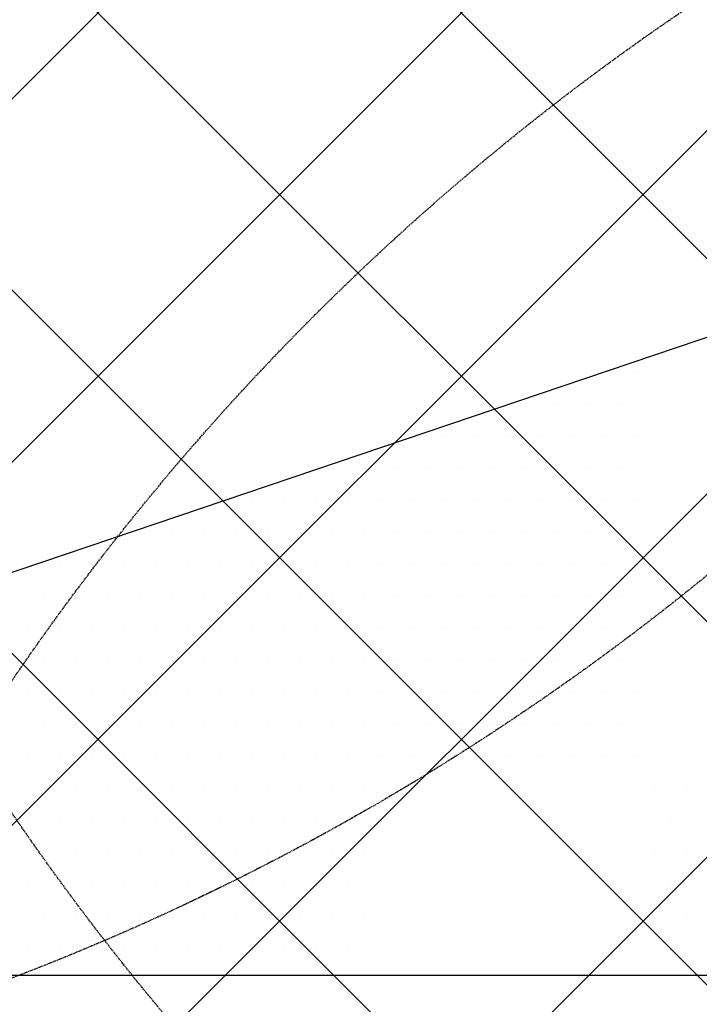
# Model space of a CAD drawing. Header units: millimetres. Extents: x -1753 to 37187, y -1972 to 14840.
# Tile 71 of 128: x 5581 to 6242, y 4692 to 5650. Entities that reach past the tile are written whole.
import ezdxf
from ezdxf.enums import TextEntityAlignment as Align

# ---------------------------------------------------------------- set-up
doc = ezdxf.new("R2010")
doc.units = ezdxf.units.MM
doc.header["$LTSCALE"] = 2
doc.header["$MEASUREMENT"] = 0
doc.linetypes.add('DASHED', pattern=[0.75, 0.5, -0.25])
doc.linetypes.add('HIDDEN', pattern=[0.375, 0.25, -0.125])
doc.layers.add('FIRE-SPKLR-EQP', color=1, linetype='Continuous', true_color=0xff0000)
doc.layers.add('FIRE-SPKLR-EQP-MPA-12SM-C', color=3, linetype='HIDDEN', true_color=0x00ff00)
doc.layers.add('GREY SCALE', color=9, linetype='Continuous', lineweight=0, true_color=0x808080)
doc.styles.get("Standard").update_dxf_attribs({"font": 'times.ttf'})

# ---------------------------------------------------------------- blocks, each defined once
blk = doc.blocks.new('SPKLR-EQP-PENDENT-68C')
at = {"layer": 'FIRE-SPKLR-EQP-MPA-12SM-C', "linetype": 'DASHED'}
blk.add_circle((0, 0), 2450, dxfattribs=at)
blk = doc.blocks.new('RCP LAYOUT')
at = {"layer": 'GREY SCALE', "lineweight": -3}
for p, q in [((4273.55, 3920), (13733.55, 13380)), ((4980.66, 3920), (14440.66, 13380)), ((5334.21, 3920), (14794.21, 13380)), ((8397.26, 3270), (200, 11467.26)), ((8043.71, 3270), (200, 11113.71)), ((4627.11, 3920), (11820.13, 11113.02)), ((7690.16, 3270), (200, 10760.16)), ((7336.6, 3270), (200, 10406.6)), ((4413.17, 4720), (9039.29, 6285.19)), ((3270, 3270), (5890, 5890)), ((6151.06, 5307.64), (6151.06, 5307.64)), ((6182.31, 5307.64), (6182.31, 5307.64)), ((6213.56, 5307.64), (6213.56, 5307.64)), ((6072.94, 5276.39), (6072.94, 5276.39)), ((6104.19, 5276.39), (6104.19, 5276.39)), ((6135.44, 5276.39), (6135.44, 5276.39)), ((6166.69, 5276.39), (6166.69, 5276.39)), ((6197.94, 5276.39), (6197.94, 5276.39)), ((6229.19, 5276.39), (6229.19, 5276.39)), ((5994.81, 5245.14), (5994.81, 5245.14)), ((6026.06, 5245.14), (6026.06, 5245.14)), ((6057.31, 5245.14), (6057.31, 5245.14)), ((6088.56, 5245.14), (6088.56, 5245.14)), ((6119.81, 5245.14), (6119.81, 5245.14)), ((6151.06, 5245.14), (6151.06, 5245.14)), ((6182.31, 5245.14), (6182.31, 5245.14)), ((6213.56, 5245.14), (6213.56, 5245.14)), ((5885.44, 5213.89), (5885.44, 5213.89)), ((5916.69, 5213.89), (5916.69, 5213.89)), ((5947.94, 5213.89), (5947.94, 5213.89)), ((5979.19, 5213.89), (5979.19, 5213.89)), ((6010.44, 5213.89), (6010.44, 5213.89)), ((6041.69, 5213.89), (6041.69, 5213.89)), ((6072.94, 5213.89), (6072.94, 5213.89)), ((6104.19, 5213.89), (6104.19, 5213.89)), ((6135.44, 5213.89), (6135.44, 5213.89)), ((6166.69, 5213.89), (6166.69, 5213.89)), ((6197.94, 5213.89), (6197.94, 5213.89)), ((6229.19, 5213.89), (6229.19, 5213.89)), ((5807.31, 5182.64), (5807.31, 5182.64)), ((5838.56, 5182.64), (5838.56, 5182.64)), ((5869.81, 5182.64), (5869.81, 5182.64)), ((5901.06, 5182.64), (5901.06, 5182.64)), ((5932.31, 5182.64), (5932.31, 5182.64)), ((5963.56, 5182.64), (5963.56, 5182.64)), ((5994.81, 5182.64), (5994.81, 5182.64)), ((6026.06, 5182.64), (6026.06, 5182.64)), ((6057.31, 5182.64), (6057.31, 5182.64)), ((6088.56, 5182.64), (6088.56, 5182.64)), ((6119.81, 5182.64), (6119.81, 5182.64)), ((6151.06, 5182.64), (6151.06, 5182.64)), ((6182.31, 5182.64), (6182.31, 5182.64)), ((6213.56, 5182.64), (6213.56, 5182.64)), ((5697.94, 5151.39), (5697.94, 5151.39)), ((5729.19, 5151.39), (5729.19, 5151.39)), ((5760.44, 5151.39), (5760.44, 5151.39)), ((5791.69, 5151.39), (5791.69, 5151.39)), ((5822.94, 5151.39), (5822.94, 5151.39)), ((5854.19, 5151.39), (5854.19, 5151.39)), ((5885.44, 5151.39), (5885.44, 5151.39)), ((5916.69, 5151.39), (5916.69, 5151.39)), ((5947.94, 5151.39), (5947.94, 5151.39)), ((5979.19, 5151.39), (5979.19, 5151.39)), ((6010.44, 5151.39), (6010.44, 5151.39)), ((6041.69, 5151.39), (6041.69, 5151.39)), ((6072.94, 5151.39), (6072.94, 5151.39)), ((6104.19, 5151.39), (6104.19, 5151.39)), ((6135.44, 5151.39), (6135.44, 5151.39)), ((6166.69, 5151.39), (6166.69, 5151.39)), ((6197.94, 5151.39), (6197.94, 5151.39)), ((6229.19, 5151.39), (6229.19, 5151.39)), ((5619.81, 5120.14), (5619.81, 5120.14)), ((5651.06, 5120.14), (5651.06, 5120.14)), ((5682.31, 5120.14), (5682.31, 5120.14)), ((5713.56, 5120.14), (5713.56, 5120.14)), ((5744.81, 5120.14), (5744.81, 5120.14)), ((5776.06, 5120.14), (5776.06, 5120.14)), ((5807.31, 5120.14), (5807.31, 5120.14)), ((5838.56, 5120.14), (5838.56, 5120.14)), ((5869.81, 5120.14), (5869.81, 5120.14)), ((5901.06, 5120.14), (5901.06, 5120.14)), ((5932.31, 5120.14), (5932.31, 5120.14)), ((5963.56, 5120.14), (5963.56, 5120.14)), ((5994.81, 5120.14), (5994.81, 5120.14)), ((6026.06, 5120.14), (6026.06, 5120.14)), ((6057.31, 5120.14), (6057.31, 5120.14)), ((6088.56, 5120.14), (6088.56, 5120.14)), ((6119.81, 5120.14), (6119.81, 5120.14)), ((6151.06, 5120.14), (6151.06, 5120.14)), ((6182.31, 5120.14), (6182.31, 5120.14)), ((6213.56, 5120.14), (6213.56, 5120.14)), ((5604.19, 5088.89), (5604.19, 5088.89)), ((5635.44, 5088.89), (5635.44, 5088.89)), ((5666.69, 5088.89), (5666.69, 5088.89)), ((5697.94, 5088.89), (5697.94, 5088.89)), ((5729.19, 5088.89), (5729.19, 5088.89)), ((5760.44, 5088.89), (5760.44, 5088.89)), ((5791.69, 5088.89), (5791.69, 5088.89)), ((5822.94, 5088.89), (5822.94, 5088.89)), ((5854.19, 5088.89), (5854.19, 5088.89)), ((5885.44, 5088.89), (5885.44, 5088.89)), ((5916.69, 5088.89), (5916.69, 5088.89)), ((5947.94, 5088.89), (5947.94, 5088.89)), ((5979.19, 5088.89), (5979.19, 5088.89)), ((6010.44, 5088.89), (6010.44, 5088.89)), ((6041.69, 5088.89), (6041.69, 5088.89)), ((6072.94, 5088.89), (6072.94, 5088.89)), ((6104.19, 5088.89), (6104.19, 5088.89)), ((6135.44, 5088.89), (6135.44, 5088.89)), ((6166.69, 5088.89), (6166.69, 5088.89)), ((6197.94, 5088.89), (6197.94, 5088.89)), ((6229.19, 5088.89), (6229.19, 5088.89)), ((5588.56, 5057.64), (5588.56, 5057.64)), ((5619.81, 5057.64), (5619.81, 5057.64)), ((5651.06, 5057.64), (5651.06, 5057.64)), ((5682.31, 5057.64), (5682.31, 5057.64)), ((5713.56, 5057.64), (5713.56, 5057.64)), ((5744.81, 5057.64), (5744.81, 5057.64)), ((5776.06, 5057.64), (5776.06, 5057.64)), ((5807.31, 5057.64), (5807.31, 5057.64)), ((5838.56, 5057.64), (5838.56, 5057.64)), ((5869.81, 5057.64), (5869.81, 5057.64)), ((5901.06, 5057.64), (5901.06, 5057.64)), ((5932.31, 5057.64), (5932.31, 5057.64)), ((5963.56, 5057.64), (5963.56, 5057.64)), ((5994.81, 5057.64), (5994.81, 5057.64)), ((6026.06, 5057.64), (6026.06, 5057.64)), ((6057.31, 5057.64), (6057.31, 5057.64)), ((6088.56, 5057.64), (6088.56, 5057.64)), ((6119.81, 5057.64), (6119.81, 5057.64)), ((6151.06, 5057.64), (6151.06, 5057.64)), ((6182.31, 5057.64), (6182.31, 5057.64)), ((6213.56, 5057.64), (6213.56, 5057.64)), ((5604.19, 5026.39), (5604.19, 5026.39)), ((5635.44, 5026.39), (5635.44, 5026.39)), ((5666.69, 5026.39), (5666.69, 5026.39)), ((5697.94, 5026.39), (5697.94, 5026.39)), ((5729.19, 5026.39), (5729.19, 5026.39)), ((5760.44, 5026.39), (5760.44, 5026.39)), ((5791.69, 5026.39), (5791.69, 5026.39)), ((5822.94, 5026.39), (5822.94, 5026.39)), ((5854.19, 5026.39), (5854.19, 5026.39)), ((5885.44, 5026.39), (5885.44, 5026.39)), ((5916.69, 5026.39), (5916.69, 5026.39)), ((5947.94, 5026.39), (5947.94, 5026.39)), ((5979.19, 5026.39), (5979.19, 5026.39)), ((6010.44, 5026.39), (6010.44, 5026.39)), ((6041.69, 5026.39), (6041.69, 5026.39)), ((6072.94, 5026.39), (6072.94, 5026.39)), ((6104.19, 5026.39), (6104.19, 5026.39)), ((6135.44, 5026.39), (6135.44, 5026.39)), ((6166.69, 5026.39), (6166.69, 5026.39)), ((6197.94, 5026.39), (6197.94, 5026.39)), ((6229.19, 5026.39), (6229.19, 5026.39)), ((5588.56, 4995.14), (5588.56, 4995.14)), ((5619.81, 4995.14), (5619.81, 4995.14)), ((5651.06, 4995.14), (5651.06, 4995.14)), ((5682.31, 4995.14), (5682.31, 4995.14)), ((5713.56, 4995.14), (5713.56, 4995.14)), ((5744.81, 4995.14), (5744.81, 4995.14)), ((5776.06, 4995.14), (5776.06, 4995.14)), ((5807.31, 4995.14), (5807.31, 4995.14)), ((5838.56, 4995.14), (5838.56, 4995.14)), ((5869.81, 4995.14), (5869.81, 4995.14)), ((5901.06, 4995.14), (5901.06, 4995.14)), ((5932.31, 4995.14), (5932.31, 4995.14)), ((5963.56, 4995.14), (5963.56, 4995.14)), ((5994.81, 4995.14), (5994.81, 4995.14)), ((6026.06, 4995.14), (6026.06, 4995.14)), ((6057.31, 4995.14), (6057.31, 4995.14)), ((6088.56, 4995.14), (6088.56, 4995.14)), ((6119.81, 4995.14), (6119.81, 4995.14)), ((6151.06, 4995.14), (6151.06, 4995.14)), ((6182.31, 4995.14), (6182.31, 4995.14)), ((6213.56, 4995.14), (6213.56, 4995.14)), ((5604.19, 4963.89), (5604.19, 4963.89)), ((5635.44, 4963.89), (5635.44, 4963.89)), ((5666.69, 4963.89), (5666.69, 4963.89)), ((5697.94, 4963.89), (5697.94, 4963.89)), ((5729.19, 4963.89), (5729.19, 4963.89)), ((5760.44, 4963.89), (5760.44, 4963.89)), ((5791.69, 4963.89), (5791.69, 4963.89)), ((5822.94, 4963.89), (5822.94, 4963.89)), ((5854.19, 4963.89), (5854.19, 4963.89)), ((5885.44, 4963.89), (5885.44, 4963.89)), ((5916.69, 4963.89), (5916.69, 4963.89)), ((5947.94, 4963.89), (5947.94, 4963.89)), ((5979.19, 4963.89), (5979.19, 4963.89)), ((6010.44, 4963.89), (6010.44, 4963.89)), ((6041.69, 4963.89), (6041.69, 4963.89)), ((6072.94, 4963.89), (6072.94, 4963.89)), ((6104.19, 4963.89), (6104.19, 4963.89)), ((6135.44, 4963.89), (6135.44, 4963.89)), ((6166.69, 4963.89), (6166.69, 4963.89)), ((6197.94, 4963.89), (6197.94, 4963.89)), ((6229.19, 4963.89), (6229.19, 4963.89)), ((5588.56, 4932.64), (5588.56, 4932.64)), ((5619.81, 4932.64), (5619.81, 4932.64)), ((5651.06, 4932.64), (5651.06, 4932.64)), ((5682.31, 4932.64), (5682.31, 4932.64)), ((5713.56, 4932.64), (5713.56, 4932.64)), ((5744.81, 4932.64), (5744.81, 4932.64)), ((5776.06, 4932.64), (5776.06, 4932.64)), ((5807.31, 4932.64), (5807.31, 4932.64)), ((5838.56, 4932.64), (5838.56, 4932.64)), ((5869.81, 4932.64), (5869.81, 4932.64)), ((5901.06, 4932.64), (5901.06, 4932.64)), ((5932.31, 4932.64), (5932.31, 4932.64)), ((5963.56, 4932.64), (5963.56, 4932.64)), ((5994.81, 4932.64), (5994.81, 4932.64)), ((6026.06, 4932.64), (6026.06, 4932.64)), ((6057.31, 4932.64), (6057.31, 4932.64)), ((6088.56, 4932.64), (6088.56, 4932.64)), ((6119.81, 4932.64), (6119.81, 4932.64)), ((6151.06, 4932.64), (6151.06, 4932.64)), ((6182.31, 4932.64), (6182.31, 4932.64)), ((6213.56, 4932.64), (6213.56, 4932.64)), ((5604.19, 4901.39), (5604.19, 4901.39)), ((5635.44, 4901.39), (5635.44, 4901.39)), ((5666.69, 4901.39), (5666.69, 4901.39)), ((5697.94, 4901.39), (5697.94, 4901.39)), ((5729.19, 4901.39), (5729.19, 4901.39)), ((5760.44, 4901.39), (5760.44, 4901.39)), ((5791.69, 4901.39), (5791.69, 4901.39)), ((5822.94, 4901.39), (5822.94, 4901.39)), ((5854.19, 4901.39), (5854.19, 4901.39)), ((5885.44, 4901.39), (5885.44, 4901.39)), ((5916.69, 4901.39), (5916.69, 4901.39)), ((5947.94, 4901.39), (5947.94, 4901.39)), ((5979.19, 4901.39), (5979.19, 4901.39)), ((6010.44, 4901.39), (6010.44, 4901.39)), ((6041.69, 4901.39), (6041.69, 4901.39)), ((6072.94, 4901.39), (6072.94, 4901.39)), ((6104.19, 4901.39), (6104.19, 4901.39)), ((6135.44, 4901.39), (6135.44, 4901.39)), ((6166.69, 4901.39), (6166.69, 4901.39)), ((6197.94, 4901.39), (6197.94, 4901.39)), ((6229.19, 4901.39), (6229.19, 4901.39)), ((5588.56, 4870.14), (5588.56, 4870.14)), ((5619.81, 4870.14), (5619.81, 4870.14)), ((5651.06, 4870.14), (5651.06, 4870.14)), ((5682.31, 4870.14), (5682.31, 4870.14)), ((5713.56, 4870.14), (5713.56, 4870.14)), ((5744.81, 4870.14), (5744.81, 4870.14)), ((5776.06, 4870.14), (5776.06, 4870.14)), ((5807.31, 4870.14), (5807.31, 4870.14)), ((5838.56, 4870.14), (5838.56, 4870.14)), ((5869.81, 4870.14), (5869.81, 4870.14)), ((5901.06, 4870.14), (5901.06, 4870.14)), ((5932.31, 4870.14), (5932.31, 4870.14)), ((5963.56, 4870.14), (5963.56, 4870.14)), ((5994.81, 4870.14), (5994.81, 4870.14)), ((6026.06, 4870.14), (6026.06, 4870.14)), ((6057.31, 4870.14), (6057.31, 4870.14)), ((6088.56, 4870.14), (6088.56, 4870.14)), ((6119.81, 4870.14), (6119.81, 4870.14)), ((6151.06, 4870.14), (6151.06, 4870.14)), ((6182.31, 4870.14), (6182.31, 4870.14)), ((6213.56, 4870.14), (6213.56, 4870.14)), ((5604.19, 4838.89), (5604.19, 4838.89)), ((5635.44, 4838.89), (5635.44, 4838.89)), ((5666.69, 4838.89), (5666.69, 4838.89)), ((5697.94, 4838.89), (5697.94, 4838.89)), ((5729.19, 4838.89), (5729.19, 4838.89)), ((5760.44, 4838.89), (5760.44, 4838.89)), ((5791.69, 4838.89), (5791.69, 4838.89)), ((5822.94, 4838.89), (5822.94, 4838.89)), ((5854.19, 4838.89), (5854.19, 4838.89)), ((5885.44, 4838.89), (5885.44, 4838.89)), ((5916.69, 4838.89), (5916.69, 4838.89)), ((5947.94, 4838.89), (5947.94, 4838.89)), ((5979.19, 4838.89), (5979.19, 4838.89)), ((6010.44, 4838.89), (6010.44, 4838.89)), ((6041.69, 4838.89), (6041.69, 4838.89)), ((6072.94, 4838.89), (6072.94, 4838.89)), ((6104.19, 4838.89), (6104.19, 4838.89)), ((6135.44, 4838.89), (6135.44, 4838.89)), ((6166.69, 4838.89), (6166.69, 4838.89)), ((6197.94, 4838.89), (6197.94, 4838.89)), ((6229.19, 4838.89), (6229.19, 4838.89)), ((5588.56, 4807.64), (5588.56, 4807.64)), ((5619.81, 4807.64), (5619.81, 4807.64)), ((5651.06, 4807.64), (5651.06, 4807.64)), ((5682.31, 4807.64), (5682.31, 4807.64)), ((5713.56, 4807.64), (5713.56, 4807.64)), ((5744.81, 4807.64), (5744.81, 4807.64)), ((5776.06, 4807.64), (5776.06, 4807.64)), ((5807.31, 4807.64), (5807.31, 4807.64)), ((5838.56, 4807.64), (5838.56, 4807.64)), ((5869.81, 4807.64), (5869.81, 4807.64)), ((5901.06, 4807.64), (5901.06, 4807.64)), ((5932.31, 4807.64), (5932.31, 4807.64)), ((5963.56, 4807.64), (5963.56, 4807.64)), ((5994.81, 4807.64), (5994.81, 4807.64)), ((6026.06, 4807.64), (6026.06, 4807.64)), ((6057.31, 4807.64), (6057.31, 4807.64)), ((6088.56, 4807.64), (6088.56, 4807.64)), ((6119.81, 4807.64), (6119.81, 4807.64)), ((6151.06, 4807.64), (6151.06, 4807.64)), ((6182.31, 4807.64), (6182.31, 4807.64)), ((6213.56, 4807.64), (6213.56, 4807.64)), ((5604.19, 4776.39), (5604.19, 4776.39)), ((5635.44, 4776.39), (5635.44, 4776.39)), ((5666.69, 4776.39), (5666.69, 4776.39)), ((5697.94, 4776.39), (5697.94, 4776.39)), ((5729.19, 4776.39), (5729.19, 4776.39)), ((5760.44, 4776.39), (5760.44, 4776.39)), ((5791.69, 4776.39), (5791.69, 4776.39)), ((5822.94, 4776.39), (5822.94, 4776.39)), ((5854.19, 4776.39), (5854.19, 4776.39)), ((5885.44, 4776.39), (5885.44, 4776.39)), ((5916.69, 4776.39), (5916.69, 4776.39)), ((5947.94, 4776.39), (5947.94, 4776.39)), ((5979.19, 4776.39), (5979.19, 4776.39)), ((6010.44, 4776.39), (6010.44, 4776.39)), ((6041.69, 4776.39), (6041.69, 4776.39)), ((6072.94, 4776.39), (6072.94, 4776.39)), ((6104.19, 4776.39), (6104.19, 4776.39)), ((6135.44, 4776.39), (6135.44, 4776.39)), ((6166.69, 4776.39), (6166.69, 4776.39)), ((6197.94, 4776.39), (6197.94, 4776.39)), ((6229.19, 4776.39), (6229.19, 4776.39)), ((5588.56, 4745.14), (5588.56, 4745.14)), ((5619.81, 4745.14), (5619.81, 4745.14)), ((5651.06, 4745.14), (5651.06, 4745.14)), ((5682.31, 4745.14), (5682.31, 4745.14)), ((5713.56, 4745.14), (5713.56, 4745.14)), ((5744.81, 4745.14), (5744.81, 4745.14)), ((5776.06, 4745.14), (5776.06, 4745.14)), ((5807.31, 4745.14), (5807.31, 4745.14)), ((5838.56, 4745.14), (5838.56, 4745.14)), ((5869.81, 4745.14), (5869.81, 4745.14)), ((5901.06, 4745.14), (5901.06, 4745.14)), ((5932.31, 4745.14), (5932.31, 4745.14)), ((5963.56, 4745.14), (5963.56, 4745.14)), ((5994.81, 4745.14), (5994.81, 4745.14)), ((6026.06, 4745.14), (6026.06, 4745.14)), ((6057.31, 4745.14), (6057.31, 4745.14)), ((6088.56, 4745.14), (6088.56, 4745.14)), ((6119.81, 4745.14), (6119.81, 4745.14)), ((6151.06, 4745.14), (6151.06, 4745.14)), ((6182.31, 4745.14), (6182.31, 4745.14)), ((6213.56, 4745.14), (6213.56, 4745.14)), ((8781.77, 4720), (4048, 4720))]:
    blk.add_line(p, q, dxfattribs=at)
for tag, p in [('EXIT', (2198, 13730)), ('EXIT', (15225, 13730)), ('E', (15529.99, 8869.99)), ('E', (15529.99, 7669.99)), ('E', (15529.99, 5869.99)), ('E', (15529.99, 4669.96)), ('EXIT', (13114.86, 3718.64)), ('E', (11657, 3149.92)), ('E', (13457, 3149.92)), ('E', (15257.01, 3149.72)), ('E', (16457.43, 3149.81)), ('EXIT', (15988.31, 2270)), ('E', (1505, 1600)), ('E', (2705, 1600)), ('E', (3905, 1600)), ('E', (5105, 1600)), ('E', (6305, 1600)), ('E', (7505, 1600)), ('E', (8705, 1600)), ('E', (11657, 1349.95)), ('E', (13557, 1350)), ('E', (14757, 1350)), ('EXIT', (6723.48, 950))]:
    blk.add_attdef(tag, text='', height=100, dxfattribs=at).set_placement(p, align=Align.MIDDLE_CENTER)
blk.add_attdef('E', text='', height=100, rotation=44.91466, dxfattribs=at).set_placement((13564.52, 5892.8), align=Align.MIDDLE_CENTER)

msp = doc.modelspace()

# ---------------------------------------------------------------- block references
at = {"layer": 'FIRE-SPKLR-EQP'}
for p in [(4700, 7007.31), (7600, 6255), (4700, 3966.21), (7600, 3630)]:
    msp.add_blockref('SPKLR-EQP-PENDENT-68C', p, dxfattribs=at)
at = {"layer": 'GREY SCALE', "lineweight": -3}
msp.add_blockref('RCP LAYOUT', (0, 0), dxfattribs=at)

doc.saveas('drawing.dxf')
